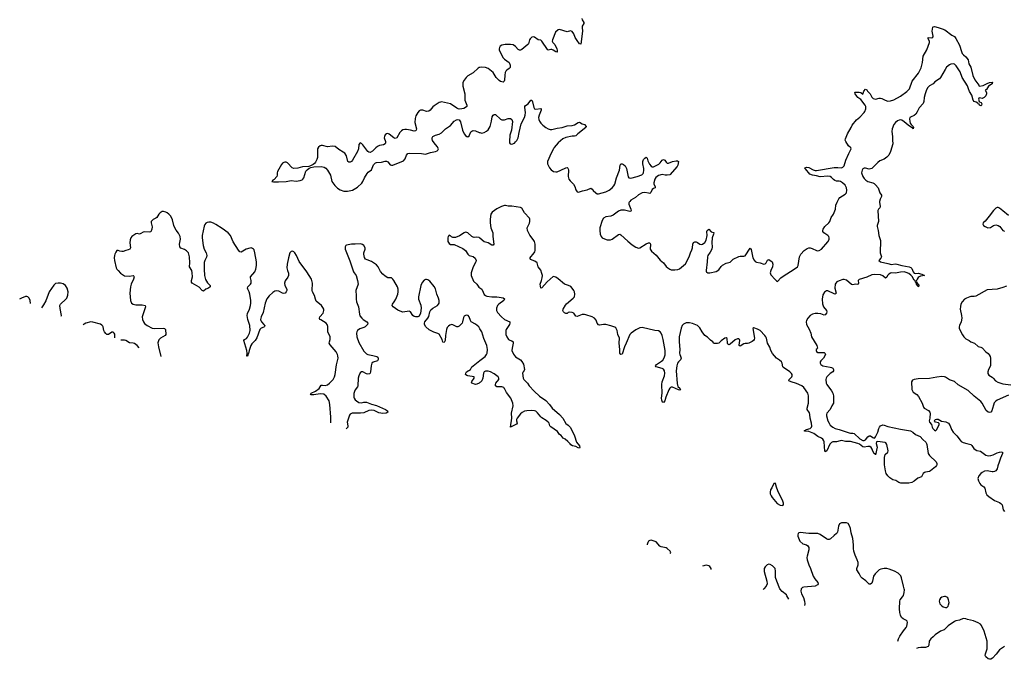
# Model space of a CAD drawing. Header units: inches. Extents: x 2005975 to 2217453, y 644152 to 846769.
# Tile 1 of 162: x 2022658 to 2038366, y 662703 to 672914. Entities that reach past the tile are written whole.
import ezdxf

# ---------------------------------------------------------------- set-up
doc = ezdxf.new("R2010")
doc.units = ezdxf.units.IN
doc.header["$MEASUREMENT"] = 0
for name, color, linetype in [('C0626', 7, 'Continuous'), ('C0627', 7, 'Continuous'), ('C0636', 7, 'Continuous'), ('C0637', 7, 'Continuous')]:
    doc.layers.add(name, color=color, linetype=linetype)

msp = doc.modelspace()

# ---------------------------------------------------------------- linework, layer by layer
at = {"layer": 'C0626', "color": 6, "elevation": 300}
for points in [[(2027623, 666478), (2027621, 666570), (2027607, 666770), (2027593, 666830), (2027546, 666906), (2027510, 666933), (2027450, 666941), (2027350, 666924), (2027310, 666925), (2027300, 666930), (2027310, 666950), (2027377, 666983), (2027434, 667026), (2027470, 667077), (2027490, 667079), (2027530, 667074), (2027570, 667087), (2027602, 667110), (2027658, 667170), (2027679, 667210), (2027692, 667250), (2027715, 667405), (2027737, 667510), (2027736, 667550), (2027730, 667571), (2027708, 667610), (2027610, 667724), (2027598, 667750), (2027599, 667770), (2027611, 667810), (2027612, 667830), (2027609, 667850), (2027576, 667930), (2027575, 668015), (2027566, 668050), (2027548, 668070), (2027460, 668120), (2027447, 668130), (2027442, 668142), (2027439, 668150), (2027446, 668170), (2027499, 668230), (2027511, 668270), (2027509, 668290), (2027497, 668317), (2027472, 668350), (2027390, 668422), (2027377, 668450), (2027363, 668510), (2027327, 668567), (2027323, 668590), (2027328, 668708), (2027312, 668770), (2027239, 668890), (2027115, 669055), (2027076, 669150), (2027050, 669190), (2027030, 669208), (2027010, 669216), (2026990, 669211), (2026970, 669189), (2026946, 669114), (2026926, 669010), (2026922, 668950), (2026929, 668910), (2026946, 668866), (2026948, 668830), (2026938, 668802), (2026896, 668744), (2026881, 668710), (2026886, 668670), (2026919, 668610), (2026921, 668590), (2026911, 668570), (2026891, 668549), (2026870, 668540), (2026850, 668546), (2026790, 668580), (2026755, 668585), (2026730, 668580), (2026699, 668561), (2026637, 668503), (2026601, 668459), (2026574, 668390), (2026542, 668238), (2026508, 668170), (2026500, 668130), (2026504, 668110), (2026517, 668090), (2026555, 668050), (2026568, 668030), (2026564, 668016), (2026554, 668006), (2026510, 667989), (2026487, 667970), (2026444, 667836), (2026415, 667790), (2026362, 667738), (2026346, 667714), (2026319, 667630), (2026310, 667585), (2026301, 667579), (2026290, 667544), (2026284, 667544), (2026288, 667592), (2026284, 667630), (2026234, 667790), (2026245, 667810), (2026274, 667826), (2026293, 667847), (2026325, 667910), (2026336, 667950), (2026329, 668030), (2026296, 668130), (2026289, 668190), (2026295, 668225), (2026322, 668290), (2026340, 668350), (2026345, 668390), (2026344, 668430), (2026330, 668533), (2026317, 668570), (2026296, 668610), (2026291, 668630), (2026297, 668650), (2026341, 668690), (2026353, 668710), (2026353, 668750), (2026341, 668790), (2026343, 668810), (2026409, 668890), (2026423, 668930), (2026437, 668990), (2026438, 669050), (2026412, 669192), (2026397, 669237), (2026389, 669249), (2026370, 669263), (2026350, 669269), (2026330, 669267), (2026270, 669248), (2026190, 669203), (2026170, 669209), (2026150, 669233), (2026066, 669366), (2026019, 669470), (2025983, 669510), (2025890, 669580), (2025790, 669646), (2025750, 669666), (2025710, 669679), (2025678, 669682), (2025650, 669678), (2025630, 669667), (2025614, 669646), (2025603, 669617), (2025571, 669470), (2025571, 669430), (2025587, 669310), (2025603, 669250), (2025633, 669190), (2025642, 669150), (2025637, 669123), (2025610, 669070), (2025603, 669037), (2025599, 668930), (2025609, 668829), (2025625, 668765), (2025653, 668713), (2025696, 668670), (2025699, 668650), (2025673, 668630), (2025629, 668611), (2025590, 668581), (2025570, 668592), (2025521, 668641), (2025410, 668708), (2025401, 668721), (2025397, 668730), (2025400, 668750), (2025414, 668810), (2025411, 668870), (2025404, 668910), (2025368, 668970), (2025375, 669030), (2025368, 669130), (2025359, 669170), (2025350, 669191), (2025322, 669222), (2025285, 669245), (2025230, 669268), (2025215, 669290), (2025208, 669330), (2025226, 669410), (2025218, 669450), (2025190, 669508), (2025154, 669554), (2025133, 669593), (2025118, 669630), (2025096, 669716), (2025070, 669775), (2025039, 669810), (2025010, 669832), (2024990, 669843), (2024950, 669852), (2024930, 669849), (2024899, 669830), (2024880, 669810), (2024845, 669755), (2024830, 669743), (2024790, 669725), (2024761, 669699), (2024756, 669690), (2024756, 669670), (2024771, 669609), (2024764, 669570), (2024751, 669529), (2024730, 669519), (2024650, 669527), (2024630, 669524), (2024590, 669499), (2024570, 669492), (2024530, 669501), (2024510, 669494), (2024450, 669452), (2024432, 669430), (2024422, 669398), (2024418, 669350), (2024426, 669270), (2024417, 669250), (2024390, 669239), (2024350, 669230), (2024310, 669213), (2024290, 669211), (2024257, 669217), (2024230, 669230), (2024210, 669228), (2024190, 669201), (2024175, 669170), (2024169, 669150), (2024165, 669110), (2024169, 669069), (2024197, 668950), (2024210, 668929), (2024231, 668911), (2024266, 668866), (2024330, 668823), (2024410, 668819), (2024470, 668832), (2024480, 668820), (2024483, 668810), (2024473, 668770), (2024435, 668690), (2024424, 668650), (2024417, 668550), (2024424, 668430), (2024443, 668390), (2024470, 668370), (2024510, 668360), (2024610, 668360), (2024658, 668350), (2024664, 668330), (2024612, 668170), (2024615, 668130), (2024632, 668090), (2024650, 668066), (2024690, 668031), (2024770, 667991), (2024810, 667985), (2024947, 667987), (2024970, 667983), (2024982, 667970), (2024991, 667890), (2024978, 667870), (2024904, 667830), (2024878, 667802), (2024871, 667789), (2024863, 667757), (2024871, 667689), (2024909, 667536)], [(2030000, 669427), (2029990, 669436), (2029950, 669443), (2029910, 669439), (2029890, 669441), (2029870, 669453), (2029810, 669509), (2029790, 669518), (2029770, 669519), (2029750, 669512), (2029675, 669465), (2029610, 669437), (2029570, 669435), (2029546, 669447), (2029530, 669464), (2029510, 669474), (2029496, 669450), (2029490, 669429), (2029490, 669370), (2029510, 669338), (2029530, 669326), (2029590, 669324), (2029730, 669263), (2029771, 669231), (2029810, 669169), (2029829, 669150), (2029893, 669133), (2029925, 669105), (2029941, 669070), (2029937, 669050), (2029890, 668967), (2029862, 668870), (2029859, 668830), (2029897, 668737), (2029950, 668689), (2029983, 668643), (2030000, 668633)], [(2030000, 667979), (2029981, 668010), (2029930, 668054), (2029863, 668090), (2029848, 668110), (2029830, 668170), (2029811, 668190), (2029790, 668197), (2029770, 668193), (2029750, 668178), (2029739, 668161), (2029725, 668090), (2029716, 668070), (2029670, 668023), (2029650, 668012), (2029630, 668012), (2029570, 668044), (2029550, 668046), (2029521, 668039), (2029497, 668023), (2029480, 668000), (2029468, 667970), (2029452, 667870), (2029448, 667790), (2029430, 667759), (2029410, 667764), (2029396, 667810), (2029352, 667892), (2029330, 667905), (2029263, 667923), (2029190, 667960), (2029136, 668010), (2029118, 668050), (2029117, 668070), (2029123, 668090), (2029172, 668148), (2029186, 668174), (2029203, 668250), (2029218, 668282), (2029249, 668311), (2029324, 668350), (2029342, 668370), (2029350, 668390), (2029350, 668430), (2029341, 668470), (2029313, 668533), (2029290, 668616), (2029270, 668652), (2029199, 668739), (2029170, 668763), (2029150, 668768), (2029130, 668765), (2029110, 668755), (2029080, 668720), (2029058, 668670), (2029019, 668490), (2029023, 668450), (2029058, 668358), (2029065, 668310), (2029053, 668230), (2029030, 668183), (2029010, 668172), (2028970, 668171), (2028950, 668176), (2028931, 668191), (2028893, 668250), (2028870, 668259), (2028773, 668247), (2028730, 668258), (2028690, 668279), (2028614, 668330), (2028602, 668350), (2028605, 668370), (2028633, 668407), (2028658, 668450), (2028690, 668530), (2028698, 668570), (2028697, 668610), (2028688, 668650), (2028628, 668750), (2028610, 668773), (2028590, 668790), (2028530, 668794), (2028490, 668818), (2028450, 668852), (2028412, 668892), (2028376, 668970), (2028350, 669001), (2028273, 669053), (2028199, 669079), (2028173, 669093), (2028158, 669118), (2028146, 669170), (2028148, 669192), (2028171, 669250), (2028170, 669270), (2028146, 669310), (2028125, 669325), (2028094, 669334), (2028010, 669328), (2027950, 669332), (2027870, 669316), (2027861, 669310), (2027849, 669290), (2027850, 669250), (2027923, 669063), (2027982, 668890), (2027993, 668870), (2028028, 668828), (2028050, 668750), (2028056, 668690), (2028022, 668590), (2028026, 668506), (2028024, 668450), (2028030, 668410), (2028063, 668330), (2028079, 668210), (2028087, 668187), (2028114, 668150), (2028136, 668130), (2028197, 668090), (2028212, 668070), (2028208, 668050), (2028170, 668010), (2028150, 667998), (2028083, 667977), (2028050, 667950), (2028039, 667930), (2028034, 667910), (2028037, 667850), (2028070, 667758), (2028150, 667620), (2028190, 667582), (2028210, 667569), (2028294, 667554), (2028357, 667537), (2028370, 667528), (2028377, 667510), (2028378, 667490), (2028364, 667470), (2028296, 667444), (2028277, 667430), (2028265, 667390), (2028256, 667290), (2028248, 667272), (2028238, 667262), (2028210, 667254), (2028190, 667258), (2028130, 667293), (2028110, 667294), (2028090, 667274), (2028071, 667230), (2028059, 667190), (2028052, 667068), (2028046, 667050), (2028010, 667005), (2028000, 666980), (2027990, 666945), (2027988, 666888), (2027994, 666870), (2028010, 666845), (2028030, 666828), (2028070, 666805), (2028110, 666799), (2028150, 666807), (2028190, 666807), (2028270, 666774), (2028353, 666753), (2028496, 666690), (2028528, 666670), (2028531, 666650), (2028504, 666630), (2028450, 666625), (2028390, 666639), (2028315, 666675), (2028270, 666681), (2028230, 666673), (2028150, 666639), (2028093, 666633), (2027963, 666630), (2027930, 666616), (2027919, 666601), (2027882, 666490), (2027894, 666430), (2027894, 666410), (2027893, 666407), (2027868, 666383)], [(2023322, 668183), (2023323, 668190), (2023303, 668303), (2023301, 668350), (2023312, 668370), (2023395, 668450), (2023408, 668470), (2023426, 668514), (2023434, 668570), (2023418, 668630), (2023390, 668670), (2023350, 668696), (2023310, 668707), (2023270, 668710), (2023230, 668700), (2023202, 668678), (2023126, 668570), (2023076, 668424), (2023040, 668360), (2023005, 668313)], [(2022832, 668383), (2022824, 668430), (2022810, 668466), (2022790, 668490), (2022770, 668496), (2022750, 668493), (2022688, 668470), (2022658, 668454)], [(2024178, 667834), (2024174, 667894), (2024167, 667910), (2024150, 667923), (2024130, 667924), (2024073, 667887), (2024048, 667890), (2024030, 667902), (2024011, 667930), (2024003, 667950), (2023990, 668010), (2023983, 668023), (2023970, 668039), (2023950, 668051), (2023827, 668087), (2023792, 668092), (2023711, 668069), (2023686, 668054), (2023673, 668040)], [(2024566, 667676), (2024530, 667713), (2024490, 667744), (2024470, 667751), (2024410, 667753), (2024350, 667793), (2024330, 667798), (2024274, 667795)], [(2030000, 667120), (2029990, 667112), (2029950, 667094), (2029930, 667092), (2029870, 667110), (2029866, 667126), (2029870, 667138), (2029910, 667190), (2029909, 667210), (2029807, 667227), (2029792, 667232), (2029771, 667250), (2029774, 667270), (2029788, 667292), (2029850, 667330), (2029870, 667370), (2029890, 667390), (2030000, 667475)]]:
    msp.add_lwpolyline(points, dxfattribs=at)
at = {"layer": 'C0627', "color": 6, "elevation": 300}
msp.add_lwpolyline([(2030000, 672151), (2029990, 672151), (2029970, 672142), (2029890, 672065), (2029810, 672015), (2029780, 671990), (2029747, 671950), (2029730, 671910), (2029726, 671890), (2029729, 671850), (2029760, 671730), (2029762, 671630), (2029789, 671550), (2029790, 671530), (2029770, 671510), (2029743, 671497), (2029710, 671489), (2029670, 671487), (2029651, 671491), (2029630, 671501), (2029531, 671571), (2029390, 671601), (2029370, 671598), (2029350, 671589), (2029270, 671539), (2029250, 671524), (2029205, 671470), (2029185, 671455), (2029150, 671450), (2029090, 671469), (2029050, 671468), (2029030, 671456), (2029008, 671432), (2028980, 671380), (2028965, 671335), (2028962, 671270), (2028986, 671170), (2028982, 671150), (2028970, 671137), (2028950, 671136), (2028891, 671151), (2028830, 671158), (2028801, 671159), (2028770, 671154), (2028750, 671141), (2028725, 671115), (2028675, 671025), (2028650, 671018), (2028628, 671028), (2028550, 671088), (2028530, 671095), (2028510, 671091), (2028490, 671075), (2028476, 671050), (2028475, 671030), (2028495, 670970), (2028496, 670950), (2028490, 670930), (2028464, 670916), (2028397, 670903), (2028369, 670891), (2028342, 670870), (2028288, 670812), (2028250, 670793), (2028230, 670797), (2028210, 670810), (2028130, 670918), (2028110, 670939), (2028090, 670946), (2028070, 670921), (2028061, 670850), (2028046, 670810), (2027970, 670670), (2027952, 670648), (2027930, 670639), (2027910, 670639), (2027892, 670652), (2027870, 670740), (2027843, 670783), (2027821, 670801), (2027750, 670840), (2027690, 670887), (2027650, 670893), (2027570, 670885), (2027490, 670904), (2027470, 670906), (2027450, 670901), (2027423, 670877), (2027410, 670850), (2027407, 670813), (2027408, 670712), (2027401, 670679), (2027379, 670641), (2027362, 670618), (2027339, 670601), (2027300, 670580), (2027270, 670571), (2027170, 670565), (2027098, 670542), (2027030, 670536), (2027003, 670550), (2026930, 670630), (2026910, 670639), (2026890, 670641), (2026870, 670636), (2026850, 670622), (2026836, 670604), (2026769, 670490), (2026764, 670470), (2026767, 670430), (2026760, 670410), (2026716, 670364), (2026696, 670350), (2026683, 670330), (2026705, 670325), (2026786, 670326), (2026910, 670333), (2026990, 670345), (2027070, 670338), (2027135, 670345), (2027163, 670357), (2027177, 670370), (2027190, 670390), (2027224, 670496), (2027242, 670518), (2027276, 670544), (2027304, 670556), (2027350, 670564), (2027470, 670571), (2027517, 670557), (2027541, 670541), (2027569, 670509), (2027614, 670430), (2027636, 670330), (2027685, 670265), (2027730, 670222), (2027770, 670199), (2027830, 670178), (2027890, 670176), (2027967, 670193), (2028050, 670239), (2028115, 670305), (2028134, 670330), (2028161, 670390), (2028202, 670458), (2028220, 670480), (2028270, 670519), (2028304, 670596), (2028332, 670628), (2028350, 670636), (2028430, 670641), (2028490, 670654), (2028510, 670654), (2028530, 670642), (2028570, 670599), (2028590, 670592), (2028610, 670592), (2028780, 670660), (2028807, 670693), (2028830, 670753), (2028850, 670777), (2028870, 670784), (2029070, 670779), (2029130, 670768), (2029210, 670792), (2029292, 670808), (2029319, 670821), (2029330, 670830), (2029337, 670850), (2029317, 670890), (2029268, 670948), (2029245, 670985), (2029237, 671010), (2029238, 671030), (2029242, 671038), (2029251, 671050), (2029290, 671072), (2029350, 671087), (2029390, 671106), (2029450, 671170), (2029530, 671226), (2029589, 671291), (2029625, 671315), (2029650, 671322), (2029670, 671315), (2029690, 671282), (2029720, 671150), (2029750, 671090), (2029770, 671064), (2029790, 671049), (2029810, 671043), (2029830, 671061), (2029857, 671123), (2029870, 671135), (2029890, 671142), (2029930, 671137), (2029990, 671112), (2030000, 671110)], dxfattribs=at)
at = {"layer": 'C0636', "color": 6}
for points, elevation in [([(2036375, 670000), (2036388, 669930), (2036380, 669910), (2036359, 669890), (2036348, 669870), (2036359, 669690), (2036337, 669630), (2036337, 669610), (2036352, 669550), (2036365, 669470), (2036392, 669390), (2036385, 669190), (2036405, 669130), (2036395, 669105), (2036362, 669070), (2036390, 669049), (2036510, 669022), (2036564, 669004), (2036626, 669014), (2036650, 669012), (2036730, 668989), (2036848, 668970), (2036875, 668955), (2036890, 668940), (2036911, 668890), (2036930, 668866), (2036950, 668860), (2036990, 668869), (2037051, 668850), (2037091, 668830), (2037030, 668819), (2037010, 668810), (2036990, 668796), (2036973, 668770), (2036962, 668742), (2036983, 668703), (2036999, 668690), (2037003, 668670), (2037002, 668658), (2036991, 668649), (2036987, 668667), (2036966, 668690), (2036959, 668719), (2036950, 668724), (2036943, 668743), (2036930, 668754), (2036894, 668814), (2036875, 668835), (2036840, 668860), (2036800, 668880), (2036770, 668886), (2036710, 668882), (2036631, 668869), (2036570, 668872), (2036550, 668868), (2036521, 668850), (2036504, 668830), (2036490, 668803), (2036470, 668789), (2036426, 668826), (2036390, 668841), (2036290, 668848), (2036250, 668842), (2036170, 668804), (2036052, 668768), (2036034, 668750), (2036039, 668710), (2036035, 668690), (2036030, 668687), (2035990, 668689), (2035950, 668683), (2035930, 668687), (2035850, 668753), (2035810, 668768), (2035790, 668767), (2035730, 668747), (2035693, 668727), (2035678, 668710), (2035668, 668690), (2035662, 668630), (2035682, 668550), (2035670, 668531), (2035650, 668535), (2035550, 668586), (2035530, 668587), (2035496, 668564), (2035470, 668521), (2035459, 668450), (2035463, 668377), (2035484, 668330), (2035527, 668270), (2035535, 668250), (2035531, 668230), (2035510, 668204), (2035490, 668198), (2035437, 668217), (2035390, 668224), (2035350, 668222), (2035308, 668212), (2035270, 668189), (2035232, 668150), (2035211, 668110), (2035207, 668090), (2035212, 668050), (2035253, 667973), (2035279, 667910), (2035292, 667850), (2035373, 667710), (2035383, 667670), (2035380, 667660), (2035365, 667650), (2035365, 667630), (2035370, 667618), (2035390, 667601), (2035490, 667599), (2035510, 667587), (2035513, 667570), (2035481, 667510), (2035441, 667470), (2035429, 667450), (2035429, 667430), (2035439, 667410), (2035470, 667386), (2035588, 667368), (2035610, 667361), (2035629, 667350), (2035641, 667330), (2035641, 667310), (2035630, 667294), (2035590, 667266), (2035533, 667210), (2035524, 667190), (2035521, 667170), (2035526, 667110), (2035533, 667090), (2035611, 666991), (2035631, 666951), (2035643, 666910), (2035643, 666790), (2035612, 666748), (2035587, 666690), (2035536, 666630), (2035527, 666610), (2035528, 666590), (2035549, 666510), (2035570, 666470), (2035590, 666443), (2035630, 666407), (2035670, 666386), (2035730, 666374), (2035890, 666320), (2035910, 666315), (2035950, 666315), (2035970, 666305), (2036061, 666221), (2036110, 666194), (2036130, 666194), (2036150, 666205), (2036190, 666256), (2036210, 666272), (2036230, 666272), (2036270, 666242), (2036290, 666235), (2036299, 666241), (2036310, 666254), (2036350, 666330), (2036365, 666390), (2036375, 666410), (2036393, 666430), (2036430, 666444), (2036450, 666441), (2036510, 666419), (2036710, 666376), (2036870, 666348), (2036904, 666330), (2036950, 666294), (2037022, 666262), (2037064, 666210), (2037112, 666170), (2037125, 666150), (2037132, 666130), (2037151, 665990), (2037170, 665959), (2037277, 665857), (2037288, 665830), (2037289, 665810), (2037284, 665796), (2037270, 665776), (2037190, 665709), (2037170, 665700), (2037110, 665692), (2037090, 665685), (2037072, 665670), (2037052, 665628), (2037043, 665617), (2036988, 665592), (2036930, 665546), (2036890, 665528), (2036843, 665517), (2036713, 665513), (2036683, 665523), (2036636, 665556), (2036590, 665570), (2036542, 665602), (2036508, 665630), (2036482, 665670), (2036470, 665710), (2036454, 665810), (2036456, 665924), (2036467, 665973), (2036510, 666010), (2036513, 666030), (2036493, 666133), (2036476, 666156), (2036463, 666163), (2036342, 666178), (2036325, 666175), (2036324, 666150), (2036338, 666090), (2036310, 665969), (2036303, 665983), (2036290, 665990), (2036270, 666027), (2036259, 666059), (2036242, 666082), (2036218, 666098), (2036190, 666102), (2036130, 666092), (2036110, 666096), (2036058, 666138), (2036030, 666149), (2035910, 666180), (2035830, 666180), (2035770, 666195), (2035748, 666192), (2035690, 666173), (2035630, 666174), (2035610, 666165), (2035585, 666135), (2035534, 666030), (2035510, 666013), (2035505, 666025), (2035493, 666173), (2035488, 666190), (2035470, 666218), (2035450, 666233), (2035390, 666261), (2035326, 666306), (2035250, 666339), (2035190, 666344), (2035172, 666350), (2035211, 666370), (2035271, 666389), (2035290, 666409), (2035293, 666427), (2035292, 666470), (2035271, 666550), (2035265, 666610), (2035256, 666636), (2035222, 666690), (2035221, 666710), (2035242, 666790), (2035242, 666910), (2035233, 666950), (2035170, 667040), (2035136, 667070), (2035050, 667105), (2034965, 667130), (2034929, 667150), (2034931, 667170), (2034974, 667210), (2034983, 667230), (2034980, 667250), (2034970, 667265), (2034943, 667290), (2034841, 667361), (2034833, 667373), (2034823, 667430), (2034812, 667450), (2034779, 667479), (2034729, 667510), (2034666, 667586), (2034643, 667630), (2034627, 667687), (2034588, 667748), (2034571, 667831), (2034564, 667850), (2034548, 667870), (2034470, 667951), (2034430, 667974), (2034370, 667994), (2034354, 667986), (2034378, 667830), (2034375, 667810), (2034364, 667790), (2034345, 667775), (2034290, 667752), (2034270, 667745), (2034230, 667745), (2034210, 667737), (2034150, 667703), (2034138, 667710), (2034137, 667717), (2034148, 667790), (2034141, 667810), (2034130, 667819), (2034110, 667821), (2034070, 667804), (2033990, 667735), (2033970, 667725), (2033955, 667735), (2033950, 667747), (2033944, 667824), (2033930, 667837), (2033910, 667831), (2033850, 667788), (2033810, 667749), (2033790, 667744), (2033744, 667744), (2033731, 667751), (2033716, 667770), (2033677, 667797), (2033630, 667845), (2033588, 667870), (2033545, 667930), (2033510, 667997), (2033472, 668030), (2033390, 668065), (2033344, 668076), (2033290, 668075), (2033248, 668052), (2033229, 668030), (2033212, 667990), (2033180, 667850), (2033178, 667770), (2033188, 667650), (2033182, 667590), (2033187, 667570), (2033202, 667542), (2033210, 667510), (2033199, 667481), (2033166, 667450), (2033152, 667428), (2033140, 667390), (2033130, 667310), (2033145, 667105), (2033160, 667060), (2033187, 667030), (2033198, 667010), (2033190, 667001), (2033170, 667003), (2033070, 667046), (2033050, 667047), (2033039, 667041), (2033028, 667032), (2033014, 667006), (2032966, 666890), (2032950, 666829), (2032930, 666802), (2032914, 666810), (2032902, 666842), (2032898, 666870), (2032907, 666950), (2032902, 667090), (2032908, 667130), (2032943, 667230), (2032949, 667270), (2032947, 667307), (2032930, 667333), (2032910, 667343), (2032812, 667370), (2032799, 667390), (2032815, 667410), (2032898, 667462), (2032920, 667480), (2032942, 667518), (2032954, 667566), (2032953, 667630), (2032925, 667810), (2032907, 667870), (2032890, 667909), (2032874, 667930), (2032850, 667945), (2032790, 667951), (2032590, 667998), (2032550, 667993), (2032490, 667965), (2032411, 667909), (2032390, 667887), (2032335, 667750), (2032305, 667690), (2032270, 667576), (2032250, 667568), (2032232, 667592), (2032233, 667650), (2032220, 667750), (2032225, 667830), (2032201, 667890), (2032190, 667954), (2032170, 667993), (2032150, 668005), (2032087, 668027), (2032010, 668047), (2031970, 668048), (2031910, 668036), (2031890, 668041), (2031872, 668070), (2031857, 668117), (2031830, 668148), (2031790, 668170), (2031690, 668204), (2031669, 668209), (2031630, 668209), (2031550, 668174), (2031530, 668183), (2031496, 668230), (2031470, 668241), (2031430, 668243), (2031410, 668237), (2031390, 668223), (2031378, 668222), (2031370, 668221), (2031350, 668232), (2031334, 668250), (2031324, 668270), (2031327, 668290), (2031363, 668357), (2031381, 668379), (2031490, 668466), (2031509, 668490), (2031517, 668530), (2031510, 668568), (2031500, 668590), (2031474, 668630), (2031450, 668652), (2031413, 668670), (2031351, 668691), (2031250, 668777), (2031210, 668802), (2031190, 668811), (2031170, 668813), (2031075, 668730), (2030990, 668631), (2030970, 668628), (2030961, 668690), (2030985, 668750), (2030995, 668790), (2030998, 668830), (2030990, 668862), (2030970, 668915), (2030932, 668970), (2030912, 669030), (2030877, 669057), (2030807, 669087), (2030801, 669101), (2030800, 669110), (2030813, 669130), (2030848, 669170), (2030875, 669210), (2030881, 669230), (2030884, 669270), (2030880, 669330), (2030870, 669370), (2030850, 669407), (2030796, 669476), (2030757, 669550), (2030754, 669590), (2030790, 669664), (2030796, 669690), (2030796, 669730), (2030790, 669745), (2030712, 669832), (2030670, 669903), (2030650, 669917), (2030510, 669937), (2030450, 669938), (2030410, 669948), (2030390, 669947), (2030347, 669933), (2030270, 669895), (2030197, 669843), (2030176, 669810), (2030164, 669730), (2030163, 669670), (2030176, 669590), (2030208, 669510), (2030206, 669450), (2030223, 669330), (2030210, 669314), (2030190, 669312), (2030130, 669353), (2030070, 669365), (2030000, 669427)], 300), ([(2032383, 670000), (2032377, 669990), (2032374, 669970), (2032409, 669890), (2032414, 669870), (2032410, 669858), (2032390, 669853), (2032307, 669873), (2032250, 669875), (2032210, 669859), (2032127, 669793), (2032090, 669779), (2032010, 669767), (2031973, 669747), (2031952, 669710), (2031913, 669590), (2031912, 669550), (2031918, 669490), (2031933, 669450), (2031952, 669432), (2031990, 669413), (2032030, 669401), (2032081, 669399), (2032110, 669409), (2032210, 669484), (2032230, 669488), (2032250, 669479), (2032358, 669378), (2032430, 669321), (2032490, 669283), (2032530, 669268), (2032550, 669273), (2032650, 669337), (2032690, 669352), (2032712, 669352), (2032724, 669330), (2032717, 669250), (2032736, 669216), (2032810, 669157), (2032875, 669075), (2032927, 669030), (2032970, 668975), (2032997, 668950), (2033028, 668930), (2033050, 668922), (2033110, 668920), (2033155, 668925), (2033186, 668934), (2033282, 669018), (2033337, 669130), (2033358, 669190), (2033383, 669237), (2033392, 669270), (2033399, 669330), (2033410, 669357), (2033430, 669369), (2033450, 669366), (2033470, 669358), (2033510, 669330), (2033530, 669326), (2033551, 669330), (2033590, 669358), (2033608, 669392), (2033625, 669470), (2033620, 669530), (2033624, 669550), (2033650, 669570), (2033690, 669525), (2033730, 669516), (2033732, 669510), (2033729, 669490), (2033705, 669430), (2033699, 669350), (2033703, 669290), (2033698, 669250), (2033676, 669204), (2033635, 669150), (2033629, 669130), (2033626, 669050), (2033608, 668910), (2033610, 668890), (2033621, 668881), (2033635, 668875), (2033670, 668874), (2033770, 668893), (2033810, 668918), (2033849, 668971), (2033870, 668993), (2033930, 669025), (2033990, 669045), (2034040, 669090), (2034130, 669132), (2034150, 669136), (2034210, 669136), (2034230, 669144), (2034310, 669265), (2034330, 669247), (2034355, 669110), (2034373, 669073), (2034393, 669053), (2034410, 669044), (2034471, 669031), (2034530, 669010), (2034550, 669014), (2034568, 669030), (2034590, 669072), (2034610, 669087), (2034662, 669050), (2034672, 669012), (2034670, 668970), (2034640, 668910), (2034630, 668870), (2034643, 668843), (2034710, 668766), (2034730, 668743), (2034750, 668735), (2034803, 668790), (2034840, 668820), (2035016, 668930), (2035065, 668970), (2035075, 668990), (2035100, 669130), (2035121, 669170), (2035172, 669228), (2035220, 669260), (2035250, 669270), (2035270, 669271), (2035301, 669261), (2035370, 669228), (2035390, 669224), (2035413, 669227), (2035450, 669251), (2035551, 669369), (2035570, 669406), (2035571, 669430), (2035565, 669450), (2035550, 669470), (2035487, 669510), (2035470, 669530), (2035469, 669550), (2035477, 669570), (2035505, 669610), (2035568, 669672), (2035580, 669690), (2035605, 669755), (2035642, 669810), (2035674, 669890), (2035679, 669950), (2035700, 670000)], 300), ([(2038430, 669789), (2038340, 669860), (2038290, 669907), (2038270, 669916), (2038250, 669917), (2038230, 669905), (2038191, 669870), (2038125, 669775), (2038061, 669699), (2038026, 669670), (2038021, 669650), (2038035, 669630), (2038059, 669610), (2038102, 669590), (2038145, 669595), (2038192, 669628), (2038230, 669636), (2038270, 669629), (2038294, 669614), (2038342, 669550), (2038370, 669535)], 400), ([(2030000, 668633), (2030032, 668612), (2030050, 668562), (2030070, 668529), (2030090, 668511), (2030110, 668501), (2030190, 668487), (2030270, 668490), (2030306, 668486), (2030372, 668472), (2030390, 668458), (2030395, 668450), (2030382, 668430), (2030301, 668370), (2030281, 668350), (2030263, 668310), (2030263, 668270), (2030279, 668239), (2030342, 668170), (2030395, 668130), (2030478, 668090), (2030480, 668070), (2030472, 668050), (2030419, 667970), (2030412, 667950), (2030414, 667890), (2030431, 667850), (2030457, 667810), (2030477, 667797), (2030510, 667785), (2030529, 667770), (2030533, 667750), (2030515, 667670), (2030512, 667632), (2030535, 667575), (2030570, 667530), (2030593, 667513), (2030650, 667483), (2030670, 667456), (2030693, 667413), (2030713, 667330), (2030708, 667312), (2030689, 667290), (2030680, 667270), (2030689, 667190), (2030702, 667170), (2030759, 667110), (2030787, 667070), (2030866, 666986), (2030950, 666904), (2031050, 666836), (2031110, 666773), (2031152, 666712), (2031270, 666610), (2031321, 666550), (2031370, 666466), (2031410, 666438), (2031439, 666410), (2031463, 666370), (2031511, 666270), (2031543, 666170), (2031590, 666111), (2031596, 666084), (2031590, 666075), (2031570, 666079), (2031530, 666101), (2031478, 666110), (2031450, 666126), (2031442, 666142), (2031401, 666181), (2031358, 666218), (2031330, 666233), (2031294, 666274), (2031270, 666293), (2031237, 666337), (2031130, 666413), (2031117, 666430), (2031105, 666470), (2031090, 666490), (2031057, 666517), (2030990, 666558), (2030970, 666576), (2030920, 666640), (2030890, 666662), (2030870, 666669), (2030830, 666674), (2030750, 666669), (2030710, 666662), (2030676, 666644), (2030650, 666620), (2030594, 666550), (2030586, 666530), (2030585, 666510), (2030594, 666470), (2030585, 666455), (2030488, 666408), (2030507, 666550), (2030506, 666630), (2030531, 666750), (2030527, 666790), (2030492, 666870), (2030422, 666962), (2030390, 667026), (2030379, 667039), (2030370, 667047), (2030350, 667051), (2030271, 667051), (2030250, 667070), (2030249, 667090), (2030255, 667110), (2030300, 667170), (2030304, 667190), (2030293, 667210), (2030230, 667260), (2030170, 667291), (2030130, 667304), (2030090, 667303), (2030070, 667292), (2030057, 667270), (2030048, 667190), (2030029, 667150), (2030011, 667129), (2030000, 667120)], 300), ([(2038403, 668657), (2038344, 668636), (2038250, 668612), (2038090, 668601), (2037910, 668502), (2037885, 668495), (2037830, 668494), (2037816, 668490), (2037765, 668470), (2037730, 668450), (2037692, 668408), (2037673, 668370), (2037665, 668335), (2037664, 668290), (2037685, 668190), (2037687, 668150), (2037676, 668090), (2037650, 668030), (2037645, 668010), (2037647, 667990), (2037662, 667950), (2037700, 667880), (2037721, 667850), (2037750, 667820), (2037807, 667790), (2037832, 667772), (2037890, 667750), (2037950, 667695), (2037990, 667685), (2038010, 667676), (2038070, 667613), (2038107, 667587), (2038126, 667566), (2038139, 667539), (2038145, 667510), (2038147, 667410), (2038144, 667390), (2038113, 667330), (2038102, 667290), (2038103, 667263), (2038117, 667237), (2038170, 667209), (2038190, 667192), (2038227, 667147), (2038265, 667125), (2038343, 667103), (2038470, 667085)], 400), ([(2030000, 667475), (2030082, 667538), (2030107, 667570), (2030114, 667590), (2030119, 667650), (2030108, 667710), (2030062, 667822), (2030030, 667931), (2030000, 667979)], 300), ([(2038430, 666921), (2038250, 666839), (2038230, 666826), (2038205, 666795), (2038169, 666671), (2038150, 666648), (2038130, 666642), (2038110, 666646), (2038077, 666677), (2038013, 666793), (2037990, 666821), (2037885, 666905), (2037790, 666993), (2037630, 667086), (2037570, 667138), (2037490, 667165), (2037430, 667209), (2037414, 667214), (2037370, 667218), (2037291, 667209), (2037170, 667183), (2036990, 667181), (2036929, 667171), (2036903, 667157), (2036886, 667130), (2036893, 667010), (2036914, 666970), (2036971, 666931), (2036999, 666899), (2037058, 666790), (2037075, 666730), (2037087, 666710), (2037154, 666674), (2037178, 666650), (2037182, 666630), (2037176, 666550), (2037167, 666510), (2037174, 666490), (2037203, 666450), (2037214, 666410), (2037225, 666390), (2037250, 666359), (2037270, 666349), (2037290, 666369), (2037327, 666450), (2037325, 666465), (2037316, 666476), (2037270, 666491), (2037254, 666510), (2037258, 666522), (2037261, 666530), (2037282, 666538), (2037310, 666538), (2037365, 666505), (2037435, 666495), (2037475, 666475), (2037503, 666430), (2037525, 666370), (2037548, 666328), (2037610, 666269), (2037659, 666199), (2037679, 666179), (2037710, 666162), (2037770, 666150), (2037830, 666132), (2037850, 666115), (2037878, 666070), (2037900, 666050), (2037930, 666037), (2037984, 666024), (2038070, 665960), (2038109, 665949), (2038150, 665955), (2038190, 665968), (2038250, 665998), (2038289, 666010), (2038314, 666014), (2038337, 666010), (2038338, 665990), (2038304, 665916), (2038285, 665850), (2038260, 665790), (2038250, 665741), (2038230, 665710), (2038210, 665699), (2038190, 665695), (2038170, 665695), (2038090, 665712), (2038050, 665705), (2038013, 665687), (2037993, 665670), (2037962, 665630), (2037943, 665590), (2037953, 665550), (2037975, 665510), (2037990, 665490), (2038037, 665457), (2038055, 665435), (2038070, 665363), (2038089, 665330), (2038121, 665301), (2038210, 665240), (2038287, 665207), (2038312, 665192), (2038329, 665169), (2038348, 665090), (2038370, 665062)], 400), ([(2036667, 662990), (2036680, 663030), (2036700, 663070), (2036760, 663160), (2036802, 663210), (2036812, 663232), (2036822, 663290), (2036816, 663310), (2036804, 663324), (2036750, 663350), (2036727, 663370), (2036708, 663408), (2036700, 663450), (2036696, 663510), (2036698, 663630), (2036706, 663650), (2036742, 663698), (2036756, 663724), (2036767, 663770), (2036771, 663810), (2036770, 663830), (2036756, 663870), (2036726, 664006), (2036714, 664034), (2036695, 664055), (2036670, 664076), (2036613, 664110), (2036530, 664142), (2036490, 664150), (2036449, 664151), (2036397, 664143), (2036370, 664130), (2036308, 664070), (2036278, 664030), (2036261, 663950), (2036250, 663917), (2036230, 663900), (2036210, 663905), (2036156, 663956), (2036098, 663998), (2036079, 664019), (2036050, 664073), (2036012, 664130), (2036011, 664150), (2036033, 664210), (2036034, 664250), (2036020, 664290), (2035984, 664364), (2035965, 664430), (2035959, 664470), (2035961, 664530), (2035951, 664630), (2035923, 664723), (2035910, 664793), (2035894, 664834), (2035873, 664873), (2035850, 664884), (2035770, 664883), (2035737, 664863), (2035718, 664830), (2035705, 664735), (2035700, 664720), (2035691, 664709), (2035650, 664680), (2035593, 664627), (2035570, 664615), (2035550, 664616), (2035530, 664625), (2035430, 664696), (2035390, 664712), (2035250, 664712), (2035111, 664729), (2035090, 664724), (2035076, 664710), (2035071, 664690), (2035074, 664670), (2035103, 664590), (2035150, 664547), (2035209, 664529), (2035230, 664517), (2035248, 664490), (2035248, 664450), (2035220, 664350), (2035217, 664330), (2035222, 664290), (2035247, 664210), (2035275, 664150), (2035317, 664030), (2035343, 663990), (2035393, 663930), (2035398, 663910), (2035383, 663890), (2035347, 663873), (2035170, 663856), (2035147, 663850), (2035123, 663830), (2035119, 663790), (2035123, 663770), (2035130, 663747), (2035164, 663690), (2035179, 663630), (2035181, 663590), (2035178, 663564)], 400), ([(2033036, 664390), (2033045, 664410), (2033037, 664430), (2032990, 664474), (2032970, 664483), (2032890, 664497), (2032870, 664508), (2032810, 664577), (2032781, 664590), (2032730, 664604), (2032710, 664602), (2032688, 664590), (2032677, 664570), (2032666, 664534), (2032666, 664533)], 400), ([(2033691, 664138), (2033689, 664150), (2033670, 664183), (2033650, 664196), (2033610, 664204), (2033551, 664192)], 400), ([(2034926, 663661), (2034898, 663718), (2034890, 663730), (2034823, 663783), (2034785, 663830), (2034736, 663950), (2034717, 664010), (2034717, 664110), (2034710, 664150), (2034697, 664170), (2034670, 664197), (2034630, 664219), (2034610, 664221), (2034581, 664210), (2034550, 664179), (2034537, 664150), (2034535, 664105), (2034579, 663950), (2034584, 663910), (2034568, 663870), (2034532, 663830), (2034518, 663819)], 400), ([(2038369, 662910), (2038290, 662854), (2038237, 662783), (2038178, 662722), (2038150, 662704), (2038130, 662703), (2038110, 662710), (2038070, 662744), (2038062, 662762), (2038064, 662790), (2038084, 662836), (2038093, 662870), (2038090, 662990), (2038046, 663150), (2038003, 663243), (2037984, 663264), (2037950, 663287), (2037875, 663315), (2037777, 663337), (2037750, 663350), (2037710, 663352), (2037650, 663329), (2037590, 663319), (2037570, 663309), (2037470, 663237), (2037407, 663173), (2037346, 663150), (2037264, 663096), (2037230, 663061), (2037191, 663030), (2037176, 663010), (2037166, 662990), (2037162, 662930), (2037150, 662909), (2037109, 662891), (2037032, 662892), (2036990, 662888), (2036964, 662875)], 400)]:
    msp.add_lwpolyline(points, dxfattribs=dict(at, elevation=elevation))
at = {"layer": 'C0636', "color": 6, "elevation": 400}
for points in [[(2034710, 665515), (2034690, 665509), (2034658, 665442), (2034637, 665410), (2034628, 665370), (2034630, 665345), (2034646, 665310), (2034664, 665284), (2034744, 665190), (2034790, 665164), (2034830, 665159), (2034845, 665175), (2034845, 665195), (2034834, 665230), (2034752, 665390), (2034729, 665449), (2034714, 665510)], [(2037410, 663706), (2037370, 663693), (2037350, 663677), (2037331, 663650), (2037325, 663630), (2037339, 663590), (2037362, 663562), (2037390, 663539), (2037430, 663528), (2037450, 663531), (2037470, 663551), (2037478, 663570), (2037484, 663610), (2037478, 663650), (2037464, 663684), (2037450, 663697), (2037430, 663705)]]:
    msp.add_lwpolyline(points, close=True, dxfattribs=at)
at = {"layer": 'C0637', "color": 6, "elevation": 300}
for points in [[(2031628, 672930), (2031633, 672910), (2031657, 672870), (2031659, 672850), (2031634, 672810), (2031629, 672791), (2031635, 672730), (2031610, 672525), (2031590, 672528), (2031550, 672583), (2031521, 672630), (2031498, 672690), (2031470, 672726), (2031445, 672735), (2031390, 672722), (2031270, 672757), (2031250, 672750), (2031207, 672713), (2031158, 672590), (2031155, 672570), (2031163, 672550), (2031196, 672516), (2031229, 672450), (2031234, 672426), (2031230, 672396), (2031210, 672399), (2031170, 672428), (2031150, 672437), (2031130, 672437), (2031088, 672428), (2031077, 672437), (2030990, 672571), (2030970, 672586), (2030930, 672593), (2030870, 672635), (2030850, 672640), (2030830, 672635), (2030802, 672610), (2030790, 672590), (2030776, 672530), (2030765, 672515), (2030670, 672438), (2030650, 672428), (2030630, 672428), (2030610, 672439), (2030570, 672486), (2030530, 672513), (2030490, 672519), (2030401, 672519), (2030351, 672509), (2030325, 672490), (2030313, 672470), (2030308, 672450), (2030310, 672430), (2030365, 672310), (2030390, 672282), (2030468, 672230), (2030484, 672190), (2030481, 672150), (2030466, 672134), (2030430, 672110), (2030413, 672090), (2030404, 672070), (2030396, 672030), (2030393, 671950), (2030387, 671933), (2030370, 671918), (2030350, 671920), (2030330, 671926), (2030310, 671940), (2030259, 671990), (2030230, 672043), (2030210, 672070), (2030130, 672136), (2030089, 672149), (2030030, 672154), (2030000, 672151)], [(2035700, 670000), (2035724, 670056), (2035742, 670077), (2035828, 670130), (2035848, 670150), (2035855, 670190), (2035847, 670230), (2035825, 670270), (2035786, 670310), (2035750, 670331), (2035730, 670336), (2035690, 670336), (2035664, 670344), (2035641, 670361), (2035610, 670396), (2035590, 670409), (2035550, 670416), (2035430, 670404), (2035370, 670423), (2035305, 670430), (2035265, 670450), (2035192, 670530), (2035184, 670550), (2035210, 670558), (2035250, 670554), (2035317, 670517), (2035348, 670508), (2035370, 670507), (2035650, 670552), (2035710, 670554), (2035770, 670549), (2035790, 670558), (2035810, 670580), (2035835, 670670), (2035883, 670777), (2035924, 670850), (2035915, 670870), (2035882, 670902), (2035835, 670970), (2035829, 670990), (2035833, 671010), (2035866, 671090), (2035923, 671190), (2035937, 671230), (2036010, 671316), (2036061, 671359), (2036128, 671430), (2036142, 671450), (2036156, 671490), (2036156, 671530), (2036147, 671550), (2036077, 671637), (2036031, 671670), (2036015, 671690), (2035987, 671730), (2035980, 671750), (2035984, 671756), (2036050, 671757), (2036076, 671750), (2036110, 671727), (2036127, 671770), (2036150, 671802), (2036170, 671793), (2036184, 671770), (2036227, 671730), (2036255, 671675), (2036276, 671656), (2036310, 671647), (2036370, 671659), (2036390, 671658), (2036410, 671653), (2036467, 671627), (2036510, 671615), (2036550, 671617), (2036606, 671634), (2036709, 671690), (2036812, 671768), (2036843, 671797), (2036851, 671810), (2036897, 671930), (2036998, 672062), (2037020, 672100), (2037037, 672143), (2037060, 672230), (2037070, 672330), (2037132, 672430), (2037174, 672550), (2037172, 672572), (2037151, 672610), (2037149, 672631), (2037210, 672625), (2037224, 672636), (2037231, 672650), (2037217, 672730), (2037224, 672796), (2037230, 672801), (2037250, 672802), (2037312, 672788), (2037376, 672770), (2037418, 672750), (2037526, 672666), (2037570, 672644), (2037590, 672614), (2037650, 672506), (2037683, 672403), (2037696, 672376), (2037714, 672354), (2037750, 672322), (2037790, 672270), (2037800, 672210), (2037830, 672154), (2037865, 672025), (2037894, 671954), (2037946, 671890), (2037958, 671870), (2037958, 671858), (2037972, 671852), (2038030, 671865), (2038090, 671897), (2038130, 671911), (2038170, 671916), (2038177, 671910), (2038170, 671890), (2038111, 671850), (2038081, 671799), (2038062, 671790), (2038082, 671750), (2038081, 671730), (2038070, 671698), (2038042, 671670), (2038010, 671655), (2037970, 671666), (2037958, 671662), (2037954, 671646), (2037963, 671610), (2037970, 671603), (2037994, 671594), (2038007, 671570), (2038003, 671550), (2037990, 671539), (2037970, 671550), (2037963, 671563), (2037949, 671570), (2037942, 671582), (2037918, 671598), (2037887, 671610), (2037870, 671630), (2037846, 671706), (2037810, 671765), (2037792, 671810), (2037779, 671859), (2037695, 671990), (2037661, 672081), (2037597, 672177), (2037570, 672203), (2037550, 672209), (2037515, 672205), (2037490, 672194), (2037446, 672154), (2037420, 672120), (2037350, 671990), (2037330, 671970), (2037257, 671923), (2037230, 671890), (2037170, 671856), (2037146, 671833), (2037125, 671795), (2037102, 671730), (2037088, 671670), (2037081, 671610), (2037070, 671575), (2037010, 671507), (2036978, 671442), (2036953, 671407), (2036930, 671385), (2036878, 671362), (2036861, 671350), (2036855, 671330), (2036856, 671290), (2036864, 671264), (2036880, 671240), (2036911, 671210), (2036918, 671190), (2036911, 671170), (2036902, 671182), (2036830, 671228), (2036770, 671285), (2036730, 671308), (2036710, 671313), (2036690, 671310), (2036663, 671297), (2036630, 671273), (2036602, 671238), (2036576, 671170), (2036574, 671130), (2036582, 671050), (2036580, 670990), (2036585, 670930), (2036548, 670810), (2036521, 670750), (2036490, 670719), (2036450, 670689), (2036382, 670658), (2036346, 670634), (2036250, 670538), (2036230, 670530), (2036210, 670528), (2036150, 670543), (2036130, 670543), (2036110, 670531), (2036096, 670510), (2036088, 670470), (2036110, 670410), (2036130, 670379), (2036158, 670350), (2036190, 670330), (2036270, 670308), (2036290, 670296), (2036310, 670277), (2036351, 670230), (2036379, 670150), (2036407, 670110), (2036406, 670090), (2036383, 670050), (2036374, 670010), (2036375, 670000)], [(2030000, 671110), (2030030, 671104), (2030070, 671111), (2030107, 671133), (2030130, 671157), (2030163, 671210), (2030186, 671294), (2030196, 671364), (2030210, 671388), (2030230, 671401), (2030250, 671398), (2030330, 671325), (2030350, 671314), (2030390, 671316), (2030450, 671335), (2030490, 671334), (2030510, 671319), (2030519, 671290), (2030505, 671150), (2030480, 671070), (2030470, 670970), (2030473, 670950), (2030483, 670930), (2030510, 670924), (2030550, 670943), (2030570, 670962), (2030590, 670986), (2030610, 671027), (2030624, 671110), (2030660, 671250), (2030710, 671350), (2030723, 671390), (2030727, 671430), (2030715, 671510), (2030718, 671530), (2030730, 671546), (2030768, 671572), (2030810, 671629), (2030830, 671630), (2030841, 671601), (2030861, 671510), (2030871, 671491), (2030890, 671483), (2030970, 671494), (2030980, 671490), (2030980, 671470), (2030946, 671390), (2030935, 671350), (2030939, 671319), (2030951, 671291), (2030970, 671263), (2031003, 671230), (2031050, 671195), (2031090, 671173), (2031122, 671162), (2031150, 671161), (2031230, 671183), (2031310, 671195), (2031390, 671217), (2031470, 671223), (2031510, 671237), (2031570, 671273), (2031590, 671275), (2031630, 671252), (2031670, 671238), (2031694, 671210), (2031689, 671190), (2031562, 671090), (2031530, 671057), (2031510, 671052), (2031470, 671054), (2031370, 671034), (2031325, 671010), (2031251, 670950), (2031187, 670873), (2031173, 670850), (2031136, 670784), (2031077, 670650), (2031079, 670610), (2031110, 670550), (2031137, 670517), (2031172, 670492), (2031210, 670485), (2031230, 670487), (2031291, 670510), (2031370, 670551), (2031390, 670552), (2031402, 670542), (2031410, 670530), (2031414, 670510), (2031410, 670410), (2031419, 670370), (2031440, 670340), (2031495, 670290), (2031515, 670250), (2031530, 670196), (2031550, 670167), (2031570, 670161), (2031590, 670163), (2031638, 670182), (2031710, 670198), (2031770, 670222), (2031790, 670210), (2031806, 670186), (2031850, 670149), (2031870, 670135), (2031890, 670134), (2032010, 670164), (2032063, 670190), (2032112, 670230), (2032138, 670262), (2032155, 670290), (2032181, 670390), (2032227, 670510), (2032239, 670590), (2032250, 670610), (2032270, 670612), (2032290, 670603), (2032318, 670578), (2032337, 670537), (2032365, 670405), (2032378, 670390), (2032406, 670386), (2032508, 670412), (2032581, 670439), (2032604, 670456), (2032611, 670470), (2032617, 670510), (2032616, 670536), (2032598, 670610), (2032598, 670650), (2032610, 670682), (2032630, 670705), (2032650, 670718), (2032670, 670703), (2032681, 670661), (2032705, 670605), (2032730, 670577), (2032750, 670565), (2032770, 670567), (2032852, 670608), (2032874, 670626), (2032910, 670669), (2032930, 670680), (2032950, 670673), (2032970, 670637), (2032990, 670623), (2033010, 670622), (2033070, 670650), (2033130, 670659), (2033150, 670661), (2033167, 670650), (2033156, 670590), (2033146, 670570), (2033030, 670437), (2032990, 670430), (2032953, 670433), (2032910, 670444), (2032850, 670425), (2032805, 670395), (2032789, 670370), (2032775, 670310), (2032775, 670290), (2032797, 670250), (2032796, 670230), (2032770, 670217), (2032750, 670200), (2032726, 670154), (2032717, 670143), (2032710, 670140), (2032690, 670143), (2032630, 670157), (2032590, 670150), (2032530, 670116), (2032483, 670077), (2032410, 670030), (2032390, 670011), (2032383, 670000)]]:
    msp.add_lwpolyline(points, dxfattribs=at)

doc.saveas('drawing.dxf')
